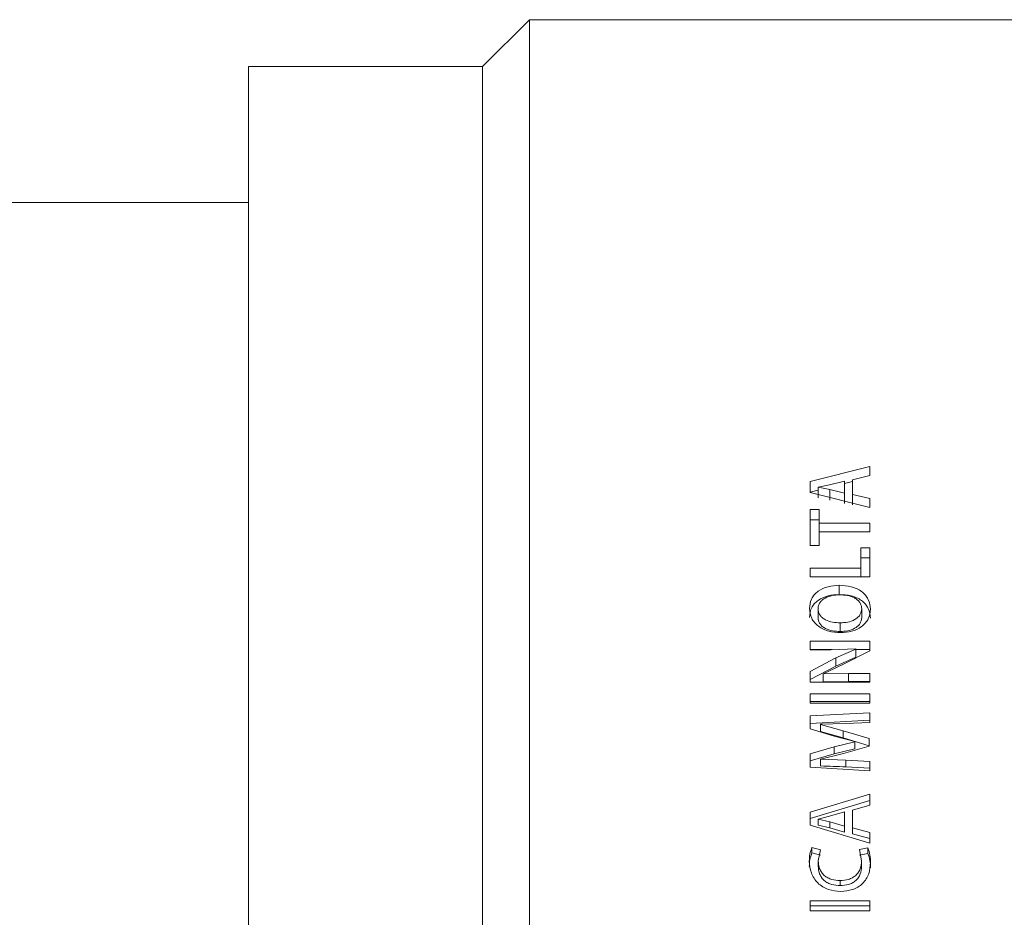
# Model space of a CAD drawing. Header units: millimetres. Extents: x 0 to 1118, y 0 to 864.
# Tile 20 of 78: x 627 to 656, y 295 to 322. Entities that reach past the tile are written whole.
import ezdxf

# ---------------------------------------------------------------- set-up
doc = ezdxf.new("R2010")
doc.units = ezdxf.units.MM

msp = doc.modelspace()

# ---------------------------------------------------------------- linework, layer by layer
at = {"color": 7, "linetype": 'Continuous', "lineweight": 15}
for p, q in [((641.9362, 321.849), (640.5612, 320.474)), ((664.4362, 321.849), (641.9362, 321.849)), ((641.9362, 321.849), (641.9362, 249.599)), ((640.5612, 320.474), (633.6862, 320.474)), ((633.6862, 320.474), (633.6862, 250.974)), ((640.5612, 320.474), (640.5612, 250.974)), ((633.6862, 316.474), (600.1862, 316.474)), ((651.9347, 308.7191), (650.1847, 308.2786)), ((651.9347, 308.7191), (651.9347, 308.4542)), ((651.4304, 308.3312), (651.9347, 308.4542)), ((650.1847, 308.2786), (650.1847, 307.9594)), ((650.4218, 308.1122), (650.7546, 308.1815)), ((650.4218, 308.1083), (650.4218, 308.1122)), ((650.7639, 308.043), (650.4218, 308.1083)), ((650.4218, 308.1083), (650.4218, 307.7985)), ((650.7546, 308.1815), (651.1932, 308.2887)), ((651.1932, 308.2887), (651.1932, 307.9369)), ((651.4304, 308.2756), (651.1932, 308.2168)), ((651.4304, 308.3312), (651.4304, 307.8961)), ((650.4218, 308.0253), (650.1847, 307.9664)), ((650.1847, 307.9594), (651.9347, 307.5157)), ((651.1932, 307.9369), (650.7639, 308.043)), ((650.7639, 308.043), (650.7639, 307.7341)), ((651.1932, 307.9369), (651.1932, 307.6295)), ((651.9347, 307.7772), (651.4304, 307.8961)), ((651.4304, 307.8961), (651.4304, 307.5892)), ((651.9347, 307.7772), (651.9347, 307.5157)), ((650.4458, 307.4549), (650.1847, 307.4549)), ((650.1847, 307.4549), (650.1847, 306.3941)), ((650.4458, 307.4549), (650.4458, 307.0509)), ((650.4458, 307.1541), (650.1847, 307.1541)), ((651.9347, 307.0509), (650.4458, 307.0509)), ((650.4458, 306.8005), (650.4458, 307.0509)), ((651.9347, 307.0509), (651.9347, 306.8005)), ((650.4458, 306.8005), (650.4458, 306.3941)), ((650.4458, 306.8005), (651.9347, 306.8005)), ((650.1847, 306.3941), (650.4458, 306.3941)), ((651.9347, 306.3257), (651.6735, 306.3257)), ((651.6735, 306.3257), (651.6735, 305.7315)), ((651.9347, 306.3257), (651.9347, 305.4734)), ((651.9347, 306.0405), (651.6735, 306.0405)), ((651.6735, 305.7315), (650.1847, 305.7315)), ((650.1847, 305.7315), (650.1847, 305.4734)), ((650.1847, 305.4734), (651.9347, 305.4734)), ((651.6735, 305.4734), (651.6735, 305.7315)), ((651.0416, 304.959), (651.0416, 305.2289)), ((650.4195, 304.5392), (650.4195, 304.2787)), ((651.6994, 304.5393), (651.6994, 304.2789)), ((651.0672, 304.1251), (651.0672, 303.8704)), ((651.9347, 303.5851), (650.1869, 303.5851)), ((650.1869, 303.5851), (650.1869, 303.3367)), ((651.9347, 303.5851), (651.9347, 303.3072)), ((650.8335, 303.3379), (650.1869, 303.3379)), ((650.1869, 303.3367), (650.7969, 303.3367)), ((650.7969, 303.3367), (651.5294, 303.3609)), ((651.5294, 303.3563), (650.9392, 303.0964)), ((651.1673, 302.9076), (651.9347, 303.3072)), ((651.5294, 303.3609), (651.5294, 303.3563)), ((651.5294, 303.1123), (651.5294, 303.3563)), ((651.9347, 303.3379), (651.5294, 303.3379)), ((650.9392, 303.0964), (650.1847, 302.6997)), ((650.9392, 302.8559), (650.1847, 302.4648)), ((650.5636, 302.6313), (651.1673, 302.9076)), ((651.5294, 303.1123), (650.9392, 302.8559)), ((650.1847, 302.6997), (650.1847, 302.3855)), ((650.5659, 302.6247), (650.5636, 302.6313)), ((650.5636, 302.3973), (650.5636, 302.6313)), ((651.3089, 302.638), (650.5659, 302.6247)), ((650.5659, 302.3908), (650.5659, 302.6247)), ((651.9347, 302.638), (651.3089, 302.638)), ((651.9347, 302.3855), (651.9347, 302.638)), ((651.9347, 302.4039), (651.9347, 302.638)), ((650.1847, 302.3855), (651.9347, 302.3855)), ((650.5659, 302.3908), (650.5636, 302.3973)), ((651.3089, 302.4039), (650.5659, 302.3908)), ((651.9347, 302.4039), (651.3089, 302.4039)), ((650.1847, 302.0409), (650.1847, 301.7645)), ((651.9347, 302.0409), (650.1847, 302.0409)), ((651.9347, 302.0409), (651.9347, 301.7645)), ((651.9347, 301.8151), (650.1847, 301.8151)), ((650.1847, 301.7645), (651.9347, 301.7645)), ((651.9347, 301.4795), (650.1869, 301.3883)), ((651.9347, 301.4795), (651.9347, 301.1987)), ((650.1869, 301.3883), (650.1869, 301.0132)), ((651.9347, 301.2614), (650.1869, 301.1715)), ((650.4916, 301.1494), (651.2232, 301.1684)), ((650.4916, 301.1427), (650.4916, 301.1494)), ((651.1588, 300.9544), (650.4916, 301.1427)), ((650.4916, 300.9293), (650.4916, 301.1427)), ((651.2232, 301.1684), (651.9347, 301.1987)), ((650.1869, 301.0132), (650.8898, 300.7942)), ((651.1588, 300.7436), (650.4916, 300.9293)), ((651.914, 300.7235), (651.1588, 300.9544)), ((650.8898, 300.7942), (651.4975, 300.6363)), ((651.4976, 300.629), (650.8923, 300.4823)), ((651.914, 300.5159), (651.1588, 300.7436)), ((651.4975, 300.6363), (651.4976, 300.629)), ((651.4976, 300.4227), (651.4976, 300.629)), ((651.914, 300.7235), (651.914, 300.4989)), ((650.8923, 300.4823), (650.1869, 300.2736)), ((650.8923, 300.2781), (650.1869, 300.0722)), ((650.1869, 300.2736), (650.1869, 299.8879)), ((650.4916, 300.1238), (651.1688, 300.2855)), ((650.8923, 300.2781), (650.8923, 300.4823)), ((651.4976, 300.4227), (650.8923, 300.2781)), ((651.1688, 300.2855), (651.914, 300.4989)), ((650.4916, 300.1191), (650.4916, 300.1238)), ((651.2338, 300.0905), (650.4916, 300.1191)), ((650.4916, 299.9199), (650.4916, 300.1191)), ((651.9347, 300.0548), (651.2338, 300.0905)), ((651.9347, 300.0548), (651.9347, 299.7804)), ((650.1869, 299.8879), (651.9347, 299.7804)), ((651.9347, 299.8564), (651.2338, 299.8917)), ((651.9347, 299.0868), (650.1847, 298.558)), ((651.9347, 299.0868), (651.9347, 298.7685)), ((651.9347, 298.9019), (650.1847, 298.3804)), ((650.1847, 298.558), (650.1847, 298.177)), ((650.7546, 298.442), (651.1932, 298.5701)), ((651.1932, 298.5701), (651.1932, 298.1502)), ((651.4304, 298.621), (651.9347, 298.7685)), ((651.4304, 298.621), (651.4304, 298.1015)), ((650.4218, 298.3592), (650.7546, 298.442)), ((650.4218, 298.3545), (650.4218, 298.3592)), ((650.7639, 298.2766), (650.4218, 298.3545)), ((650.4218, 298.3545), (650.4218, 298.1797)), ((651.1932, 298.1502), (650.7639, 298.2766)), ((650.7639, 298.2766), (650.7639, 298.1029)), ((650.1847, 298.177), (651.9347, 297.6501)), ((650.7639, 298.1029), (650.4218, 298.1797)), ((651.1932, 297.9782), (650.7639, 298.1029)), ((651.1932, 298.1502), (651.1932, 297.9782)), ((651.9347, 297.9602), (651.4304, 298.1015)), ((651.4304, 298.1015), (651.4304, 297.9302)), ((651.9347, 297.7909), (651.4304, 297.9302)), ((651.9347, 297.9602), (651.9347, 297.6501)), ((650.489, 297.4601), (650.2375, 297.5262)), ((650.2375, 297.3628), (650.2375, 297.5262)), ((650.489, 297.2977), (650.2375, 297.3628)), ((650.4218, 297.136), (650.489, 297.4601)), ((651.8817, 297.5116), (651.6326, 297.4624)), ((651.6326, 297.4624), (651.6975, 297.1335)), ((651.8817, 297.3484), (651.8817, 297.5116)), ((650.4218, 296.978), (650.4218, 297.136)), ((651.8817, 297.3484), (651.6326, 297.3)), ((651.6975, 296.9756), (651.6975, 297.1335)), ((651.066, 296.4035), (651.066, 296.5534)), ((650.1847, 295.9561), (650.1847, 295.6592)), ((651.9347, 295.9561), (650.1847, 295.9561)), ((651.9347, 295.9561), (651.9347, 295.6592)), ((651.9347, 295.8145), (650.1847, 295.8145)), ((650.1847, 295.6592), (651.9347, 295.6592))]:
    msp.add_line(p, q, dxfattribs=at)
at = {"color": 9, "linetype": 'Continuous', "lineweight": 0}
for p, q in [((650.9392, 302.8559), (650.9392, 303.0964)), ((651.3089, 302.4039), (651.3089, 302.638)), ((651.1588, 300.7436), (651.1588, 300.9544)), ((651.2338, 299.8917), (651.2338, 300.0905))]:
    msp.add_line(p, q, dxfattribs=at)
at = {"color": 7, "linetype": 'Continuous', "lineweight": 15}
for points, knots in [([(651.0416, 305.2289), (650.9298, 305.2217), (650.7065, 305.2073), (650.4535, 305.09), (650.3005, 304.9522), (650.19, 304.7849), (650.1735, 304.6414), (650.1625, 304.5458)], [0, 0, 0, 0, 0.2501678, 0.4996485, 0.6249693, 0.7501606, 1, 1, 1, 1]), ([(651.9564, 304.524), (651.9453, 304.6234), (651.9286, 304.7728), (651.8123, 304.9455), (651.6955, 305.0543), (651.551, 305.1379), (651.334, 305.2115), (651.158, 305.222), (651.0416, 305.2289)], [0, 0, 0, 0, 0.2492916, 0.374408, 0.4995626, 0.6218483, 0.7499205, 1, 1, 1, 1]), ([(651.0416, 304.959), (650.9299, 304.9519), (650.707, 304.9377), (650.454, 304.8224), (650.3008, 304.6864), (650.1902, 304.5216), (650.1736, 304.3798), (650.1625, 304.2855)], [0, 0, 0, 0, 0.2517321, 0.5020485, 0.6272498, 0.7519455, 1, 1, 1, 1]), ([(650.4196, 304.5392), (650.4227, 304.5707), (650.429, 304.6339), (650.4705, 304.7227), (650.5381, 304.799), (650.6576, 304.8743), (650.832, 304.9362), (650.9802, 304.9438), (651.0544, 304.9476)], [0, 0, 0, 0, 0.12514596, 0.25013602, 0.3740946, 0.50014034, 0.7499046, 1, 1, 1, 1]), ([(651.9564, 304.2637), (651.9452, 304.3619), (651.9285, 304.5094), (651.8121, 304.6797), (651.6953, 304.7869), (651.5508, 304.8693), (651.3338, 304.9418), (651.158, 304.9521), (651.0416, 304.959)], [0, 0, 0, 0, 0.2475586, 0.3721592, 0.4971777, 0.6196936, 0.748364, 1, 1, 1, 1]), ([(651.0544, 304.9476), (651.1295, 304.9442), (651.2795, 304.9373), (651.4589, 304.8775), (651.5796, 304.8009), (651.649, 304.7243), (651.6826, 304.6502), (651.6966, 304.5873), (651.6984, 304.5553), (651.6994, 304.5393)], [0, 0, 0, 0, 0.25016968, 0.49973696, 0.62980944, 0.74973072, 0.8747133, 0.93734142, 1, 1, 1, 1]), ([(650.1628, 304.5458), (650.1749, 304.4473), (650.1929, 304.2996), (650.3103, 304.1276), (650.429, 304.0192), (650.5723, 303.9352), (650.7846, 303.8565), (650.9573, 303.8452), (651.0724, 303.8376)], [0, 0, 0, 0, 0.24927308, 0.37369363, 0.49956778, 0.62476244, 0.74999672, 1, 1, 1, 1]), ([(651.0672, 304.1251), (650.9917, 304.1286), (650.8408, 304.1357), (650.6605, 304.1967), (650.5391, 304.2746), (650.47, 304.3526), (650.4284, 304.4428), (650.4225, 304.5071), (650.4195, 304.5393)], [0, 0, 0, 0, 0.2501985, 0.49986357, 0.62995914, 0.74983318, 0.874848, 1, 1, 1, 1]), ([(651.6994, 304.5393), (651.6964, 304.5077), (651.6905, 304.4444), (651.6496, 304.3545), (651.5822, 304.2774), (651.4644, 304.1991), (651.2897, 304.1365), (651.1414, 304.1289), (651.0672, 304.1251)], [0, 0, 0, 0, 0.1251249, 0.2501431, 0.375099, 0.5002285, 0.749834, 1, 1, 1, 1]), ([(651.0724, 303.8376), (651.184, 303.8449), (651.407, 303.8594), (651.6608, 303.9781), (651.8152, 304.1168), (651.9281, 304.285), (651.9451, 304.4282), (651.9564, 304.524)], [0, 0, 0, 0, 0.2502719, 0.499759, 0.6265883, 0.7503131, 1, 1, 1, 1]), ([(651.0672, 303.8704), (650.9917, 303.8739), (650.8411, 303.8808), (650.6608, 303.9409), (650.5393, 304.0177), (650.4701, 304.0946), (650.4284, 304.1835), (650.4225, 304.247), (650.4195, 304.2787)], [0, 0, 0, 0, 0.2515384, 0.5021007, 0.6322549, 0.751729, 0.8759315, 1, 1, 1, 1]), ([(651.6994, 304.2789), (651.6964, 304.2477), (651.6905, 304.1852), (651.6495, 304.0965), (651.582, 304.0205), (651.4642, 303.9433), (651.2895, 303.8816), (651.1414, 303.8742), (651.0672, 303.8704)], [0, 0, 0, 0, 0.12411, 0.2483131, 0.3728542, 0.4980062, 0.7484845, 1, 1, 1, 1]), ([(651.2338, 299.8917), (651.1101, 299.8972), (650.8628, 299.9083), (650.6153, 299.916), (650.4916, 299.9199)], [0, 0, 0, 0, 0.499995, 1, 1, 1, 1]), ([(650.2375, 297.5262), (650.2135, 297.4612), (650.1656, 297.331), (650.1623, 297.1927), (650.1606, 297.1235)], [0, 0, 0, 0, 0.4993337, 1, 1, 1, 1]), ([(650.2375, 297.3628), (650.2135, 297.2987), (650.1657, 297.1704), (650.1623, 297.034), (650.1606, 296.9657)], [0, 0, 0, 0, 0.4995899, 1, 1, 1, 1]), ([(651.9587, 297.0843), (651.9571, 297.1576), (651.954, 297.3038), (651.9058, 297.4424), (651.8817, 297.5116)], [0, 0, 0, 0, 0.5006994, 1, 1, 1, 1]), ([(650.1606, 297.1235), (650.1707, 297.0063), (650.1859, 296.8305), (650.2938, 296.6178), (650.4062, 296.4778), (650.5496, 296.3651), (650.7725, 296.2605), (650.9581, 296.2452), (651.0814, 296.235)], [0, 0, 0, 0, 0.2496591, 0.3744144, 0.5000007, 0.624273, 0.7502628, 1, 1, 1, 1]), ([(651.066, 296.5534), (650.9819, 296.559), (650.8558, 296.5673), (650.7003, 296.6301), (650.5971, 296.7002), (650.5169, 296.7932), (650.4384, 296.9358), (650.4284, 297.0559), (650.4218, 297.136)], [0, 0, 0, 0, 0.250002, 0.3751715, 0.5002482, 0.62537, 0.750522, 1, 1, 1, 1]), ([(651.6975, 297.1335), (651.691, 297.0545), (651.6812, 296.9357), (651.6074, 296.7928), (651.5274, 296.7021), (651.4273, 296.6316), (651.2745, 296.5673), (651.1491, 296.5589), (651.066, 296.5534)], [0, 0, 0, 0, 0.2496657, 0.3759798, 0.4998787, 0.6230477, 0.7501627, 1, 1, 1, 1]), ([(651.0814, 296.235), (651.1997, 296.2439), (651.3777, 296.2572), (651.5919, 296.3562), (651.7302, 296.4628), (651.8385, 296.597), (651.9363, 296.8035), (651.9497, 296.972), (651.9587, 297.0843)], [0, 0, 0, 0, 0.2496636, 0.375687, 0.4999348, 0.6250339, 0.7501909, 1, 1, 1, 1]), ([(651.9587, 296.9271), (651.9571, 296.9993), (651.954, 297.1437), (651.9058, 297.2802), (651.8817, 297.3484)], [0, 0, 0, 0, 0.5004676, 1, 1, 1, 1]), ([(651.066, 296.4035), (650.982, 296.409), (650.8559, 296.4172), (650.7004, 296.4791), (650.5973, 296.5481), (650.517, 296.6398), (650.4384, 296.7804), (650.4284, 296.899), (650.4218, 296.978)], [0, 0, 0, 0, 0.25161, 0.3773561, 0.5026757, 0.6276158, 0.7522271, 1, 1, 1, 1]), ([(651.6975, 296.9756), (651.691, 296.8977), (651.6811, 296.7803), (651.6073, 296.6394), (651.5273, 296.55), (651.4271, 296.4806), (651.2743, 296.4171), (651.1491, 296.4089), (651.066, 296.4035)], [0, 0, 0, 0, 0.2479693, 0.3736015, 0.4974553, 0.6208252, 0.7485422, 1, 1, 1, 1])]:
    msp.add_open_spline(points, degree=3, knots=knots, dxfattribs=at)

doc.saveas('drawing.dxf')
